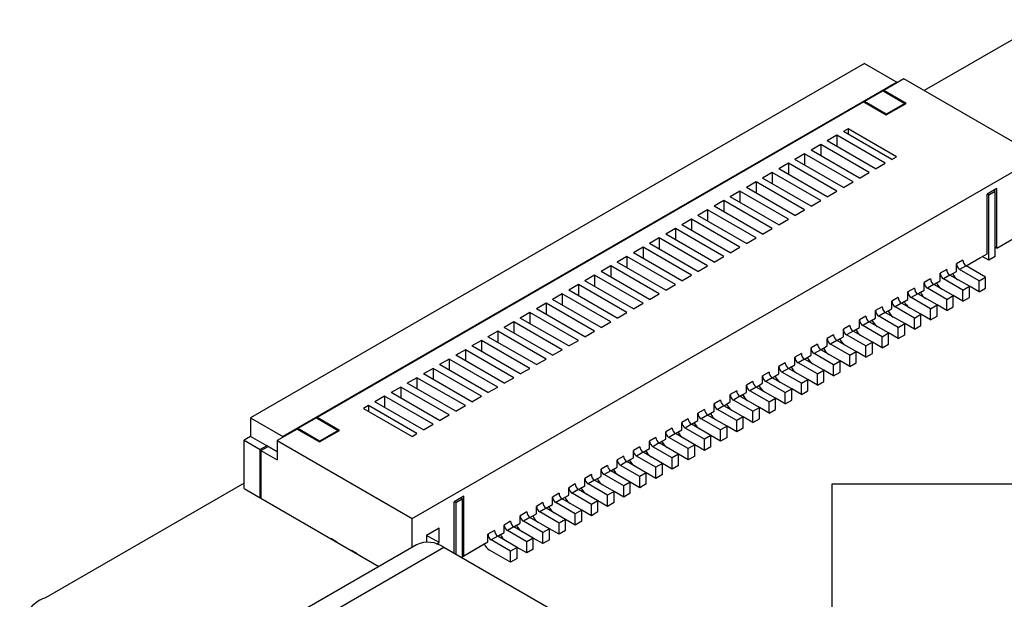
# Model space of a CAD drawing. Header units: millimetres. Extents: x 1707 to 1854, y 2274 to 2502.
# Tile 5 of 22: x 1722 to 1744, y 2304 to 2317. Entities that reach past the tile are written whole.
import ezdxf

# ---------------------------------------------------------------- set-up
doc = ezdxf.new("R2010")
doc.units = ezdxf.units.MM

msp = doc.modelspace()

# ---------------------------------------------------------------- linework, layer by layer
at = {"color": 7, "linetype": 'Continuous', "lineweight": 25}
for p, q in [((1744.841, 2317.108), (1742.154, 2315.557)), ((1740.846, 2316.149), (1727.411, 2308.393)), ((1740.846, 2316.149), (1741.555, 2315.74)), ((1741.71, 2315.813), (1741.272, 2315.56)), ((1744.664, 2314.108), (1741.71, 2315.813)), ((1741.555, 2315.74), (1728.12, 2307.984)), ((1741.258, 2315.552), (1740.848, 2315.316)), ((1741.258, 2315.552), (1741.734, 2315.277)), ((1741.762, 2315.277), (1741.272, 2315.56)), ((1741.272, 2315.544), (1741.272, 2315.56)), ((1741.555, 2315.724), (1741.555, 2315.74)), ((1740.834, 2315.308), (1728.868, 2308.4)), ((1740.834, 2315.308), (1741.325, 2315.025)), ((1741.325, 2315.041), (1740.848, 2315.316)), ((1740.848, 2315.3), (1740.848, 2315.316)), ((1741.325, 2315.025), (1741.762, 2315.277)), ((1741.734, 2315.277), (1741.325, 2315.041)), ((1741.734, 2315.277), (1741.734, 2315.261)), ((1741.325, 2315.041), (1741.325, 2315.025)), ((1740.492, 2314.72), (1740.386, 2314.659)), ((1741.553, 2314.108), (1740.492, 2314.72)), ((1740.492, 2314.72), (1740.492, 2314.598)), ((1740.245, 2314.578), (1740.033, 2314.455)), ((1741.305, 2313.965), (1740.245, 2314.578)), ((1740.245, 2314.578), (1740.245, 2314.333)), ((1741.447, 2314.047), (1740.386, 2314.659)), ((1739.891, 2314.374), (1739.679, 2314.251)), ((1740.74, 2313.639), (1739.679, 2314.251)), ((1740.952, 2313.761), (1739.891, 2314.374)), ((1739.891, 2314.374), (1739.891, 2314.129)), ((1741.093, 2313.843), (1740.033, 2314.455)), ((1730.946, 2306.189), (1744.664, 2314.108)), ((1739.538, 2314.169), (1739.326, 2314.047)), ((1740.386, 2313.435), (1739.326, 2314.047)), ((1740.598, 2313.557), (1739.538, 2314.169)), ((1739.538, 2314.169), (1739.538, 2313.924)), ((1741.447, 2314.047), (1741.553, 2314.108)), ((1739.184, 2313.965), (1738.972, 2313.843)), ((1740.033, 2313.231), (1738.972, 2313.843)), ((1740.245, 2313.353), (1739.184, 2313.965)), ((1739.184, 2313.965), (1739.184, 2313.72)), ((1741.093, 2313.843), (1741.305, 2313.965)), ((1738.831, 2313.761), (1738.618, 2313.639)), ((1739.679, 2313.026), (1738.618, 2313.639)), ((1739.891, 2313.149), (1738.831, 2313.761)), ((1738.831, 2313.761), (1738.831, 2313.516)), ((1740.74, 2313.639), (1740.952, 2313.761)), ((1738.477, 2313.557), (1738.265, 2313.435)), ((1739.326, 2312.822), (1738.265, 2313.435)), ((1739.538, 2312.945), (1738.477, 2313.557)), ((1738.477, 2313.557), (1738.477, 2313.312)), ((1740.386, 2313.435), (1740.598, 2313.557)), ((1743.745, 2313.414), (1743.533, 2313.292)), ((1743.745, 2312.108), (1743.745, 2313.414)), ((1738.123, 2313.353), (1737.911, 2313.231)), ((1738.972, 2312.618), (1737.911, 2313.231)), ((1739.184, 2312.741), (1738.123, 2313.353)), ((1738.123, 2313.353), (1738.123, 2313.108)), ((1740.033, 2313.231), (1740.245, 2313.353)), ((1743.533, 2311.985), (1743.533, 2313.292)), ((1743.568, 2313.271), (1743.533, 2313.292)), ((1743.568, 2313.271), (1743.71, 2313.353)), ((1743.568, 2311.842), (1743.568, 2313.271)), ((1743.71, 2313.353), (1743.674, 2313.373)), ((1743.71, 2311.924), (1743.71, 2313.353)), ((1737.77, 2313.149), (1737.558, 2313.026)), ((1738.618, 2312.414), (1737.558, 2313.026)), ((1738.831, 2312.537), (1737.77, 2313.149)), ((1737.77, 2313.149), (1737.77, 2312.904)), ((1739.679, 2313.026), (1739.891, 2313.149)), ((1737.063, 2312.741), (1736.851, 2312.618)), ((1738.123, 2312.128), (1737.063, 2312.741)), ((1737.063, 2312.741), (1737.063, 2312.496)), ((1737.416, 2312.945), (1737.204, 2312.822)), ((1738.265, 2312.21), (1737.204, 2312.822)), ((1738.477, 2312.332), (1737.416, 2312.945)), ((1737.416, 2312.945), (1737.416, 2312.7)), ((1738.972, 2312.618), (1739.184, 2312.741)), ((1739.326, 2312.822), (1739.538, 2312.945)), ((1736.709, 2312.537), (1736.497, 2312.414)), ((1737.77, 2311.924), (1736.709, 2312.537)), ((1736.709, 2312.537), (1736.709, 2312.292)), ((1737.911, 2312.006), (1736.851, 2312.618)), ((1738.618, 2312.414), (1738.831, 2312.537)), ((1743.745, 2312.108), (1744.664, 2312.638)), ((1736.356, 2312.332), (1736.144, 2312.21)), ((1737.416, 2311.72), (1736.356, 2312.332)), ((1736.356, 2312.332), (1736.356, 2312.088)), ((1737.558, 2311.802), (1736.497, 2312.414)), ((1738.265, 2312.21), (1738.477, 2312.332)), ((1736.002, 2312.128), (1735.79, 2312.006)), ((1737.063, 2311.516), (1736.002, 2312.128)), ((1736.002, 2312.128), (1736.002, 2311.883)), ((1737.204, 2311.598), (1736.144, 2312.21)), ((1737.911, 2312.006), (1738.123, 2312.128)), ((1743.745, 2312.108), (1743.71, 2312.128)), ((1735.649, 2311.924), (1735.436, 2311.802)), ((1736.709, 2311.312), (1735.649, 2311.924)), ((1735.649, 2311.924), (1735.649, 2311.679)), ((1736.851, 2311.394), (1735.79, 2312.006)), ((1737.558, 2311.802), (1737.77, 2311.924)), ((1743.073, 2311.72), (1743.533, 2311.985)), ((1743.073, 2311.72), (1743.391, 2311.904)), ((1743.391, 2311.904), (1743.391, 2311.904)), ((1743.568, 2311.842), (1743.427, 2311.924)), ((1743.71, 2311.924), (1743.568, 2311.842)), ((1735.295, 2311.72), (1735.083, 2311.598)), ((1736.356, 2311.108), (1735.295, 2311.72)), ((1735.295, 2311.72), (1735.295, 2311.475)), ((1736.497, 2311.19), (1735.436, 2311.802)), ((1737.204, 2311.598), (1737.416, 2311.72)), ((1743.003, 2311.842), (1742.861, 2311.761)), ((1742.861, 2311.597), (1742.861, 2311.761)), ((1743.073, 2311.72), (1742.932, 2311.638)), ((1743.497, 2311.475), (1743.073, 2311.72)), ((1734.941, 2311.516), (1734.729, 2311.394)), ((1736.002, 2310.904), (1734.941, 2311.516)), ((1734.941, 2311.516), (1734.941, 2311.271)), ((1736.144, 2310.985), (1735.083, 2311.598)), ((1736.851, 2311.394), (1737.063, 2311.516)), ((1742.649, 2311.638), (1742.508, 2311.557)), ((1742.508, 2311.393), (1742.508, 2311.557)), ((1742.72, 2311.516), (1742.578, 2311.434)), ((1742.72, 2311.516), (1742.861, 2311.597)), ((1742.72, 2311.516), (1742.78, 2311.551)), ((1743.144, 2311.271), (1742.72, 2311.516)), ((1743.356, 2311.393), (1742.932, 2311.638)), ((1743.356, 2311.393), (1743.497, 2311.475)), ((1743.497, 2311.23), (1743.497, 2311.475)), ((1734.588, 2311.312), (1734.376, 2311.19)), ((1735.649, 2310.7), (1734.588, 2311.312)), ((1734.588, 2311.312), (1734.588, 2311.067)), ((1735.79, 2310.781), (1734.729, 2311.394)), ((1736.497, 2311.19), (1736.709, 2311.312)), ((1741.942, 2311.23), (1741.8, 2311.148)), ((1742.295, 2311.434), (1742.154, 2311.353)), ((1742.154, 2311.189), (1742.154, 2311.353)), ((1742.366, 2311.312), (1742.225, 2311.23)), ((1742.649, 2310.985), (1742.225, 2311.23)), ((1742.366, 2311.312), (1742.508, 2311.393)), ((1742.366, 2311.312), (1742.427, 2311.347)), ((1742.79, 2311.067), (1742.366, 2311.312)), ((1743.003, 2311.189), (1742.578, 2311.434)), ((1743.003, 2311.189), (1743.144, 2311.271)), ((1743.144, 2311.026), (1743.144, 2311.271)), ((1743.356, 2311.148), (1743.144, 2311.271)), ((1743.356, 2311.148), (1743.356, 2311.393)), ((1743.356, 2311.148), (1743.497, 2311.23)), ((1734.234, 2311.108), (1734.022, 2310.985)), ((1735.295, 2310.496), (1734.234, 2311.108)), ((1734.234, 2311.108), (1734.234, 2310.863)), ((1735.436, 2310.577), (1734.376, 2311.19)), ((1736.144, 2310.985), (1736.356, 2311.108)), ((1741.588, 2311.026), (1741.447, 2310.944)), ((1741.8, 2310.985), (1741.8, 2311.148)), ((1742.013, 2311.108), (1741.871, 2311.026)), ((1742.295, 2310.781), (1741.871, 2311.026)), ((1742.013, 2311.108), (1742.154, 2311.189)), ((1742.013, 2311.108), (1742.073, 2311.143)), ((1742.437, 2310.863), (1742.013, 2311.108)), ((1742.649, 2310.985), (1742.79, 2311.067)), ((1742.79, 2310.822), (1742.79, 2311.067)), ((1743.003, 2310.944), (1742.79, 2311.067)), ((1743.003, 2310.944), (1743.003, 2311.189)), ((1743.003, 2310.944), (1743.144, 2311.026)), ((1733.881, 2310.904), (1733.669, 2310.781)), ((1734.941, 2310.291), (1733.881, 2310.904)), ((1733.881, 2310.904), (1733.881, 2310.659)), ((1735.083, 2310.373), (1734.022, 2310.985)), ((1735.79, 2310.781), (1736.002, 2310.904)), ((1741.235, 2310.822), (1741.093, 2310.74)), ((1741.447, 2310.781), (1741.447, 2310.944)), ((1741.659, 2310.904), (1741.518, 2310.822)), ((1741.942, 2310.577), (1741.518, 2310.822)), ((1741.659, 2310.904), (1741.8, 2310.985)), ((1741.659, 2310.904), (1741.72, 2310.939)), ((1742.083, 2310.659), (1741.659, 2310.904)), ((1742.295, 2310.781), (1742.437, 2310.863)), ((1742.437, 2310.618), (1742.437, 2310.863)), ((1742.649, 2310.74), (1742.437, 2310.863)), ((1742.649, 2310.74), (1742.649, 2310.985)), ((1742.649, 2310.74), (1742.79, 2310.822)), ((1733.527, 2310.7), (1733.315, 2310.577)), ((1734.588, 2310.087), (1733.527, 2310.7)), ((1733.527, 2310.7), (1733.527, 2310.455)), ((1734.729, 2310.169), (1733.669, 2310.781)), ((1735.436, 2310.577), (1735.649, 2310.7)), ((1740.881, 2310.618), (1740.74, 2310.536)), ((1741.093, 2310.577), (1741.093, 2310.74)), ((1741.305, 2310.699), (1741.164, 2310.618)), ((1741.588, 2310.373), (1741.164, 2310.618)), ((1741.305, 2310.699), (1741.447, 2310.781)), ((1741.305, 2310.699), (1741.366, 2310.734)), ((1741.73, 2310.455), (1741.305, 2310.699)), ((1741.942, 2310.577), (1742.083, 2310.659)), ((1742.083, 2310.414), (1742.083, 2310.659)), ((1742.295, 2310.536), (1742.083, 2310.659)), ((1742.295, 2310.536), (1742.295, 2310.781)), ((1742.295, 2310.536), (1742.437, 2310.618)), ((1733.174, 2310.496), (1732.962, 2310.373)), ((1734.022, 2309.761), (1732.962, 2310.373)), ((1734.234, 2309.883), (1733.174, 2310.496)), ((1733.174, 2310.496), (1733.174, 2310.251)), ((1734.376, 2309.965), (1733.315, 2310.577)), ((1735.083, 2310.373), (1735.295, 2310.496)), ((1740.528, 2310.414), (1740.386, 2310.332)), ((1740.598, 2310.291), (1740.74, 2310.373)), ((1740.74, 2310.373), (1740.74, 2310.536)), ((1740.952, 2310.495), (1740.81, 2310.414)), ((1741.235, 2310.169), (1740.81, 2310.414)), ((1740.952, 2310.495), (1741.093, 2310.577)), ((1740.952, 2310.495), (1741.013, 2310.53)), ((1741.376, 2310.25), (1740.952, 2310.495)), ((1741.588, 2310.373), (1741.73, 2310.455)), ((1741.588, 2310.128), (1741.588, 2310.373)), ((1741.73, 2310.21), (1741.73, 2310.455)), ((1741.942, 2310.332), (1741.73, 2310.454)), ((1741.942, 2310.332), (1741.942, 2310.577)), ((1741.942, 2310.332), (1742.083, 2310.414)), ((1732.82, 2310.291), (1732.608, 2310.169)), ((1733.669, 2309.557), (1732.608, 2310.169)), ((1733.881, 2309.679), (1732.82, 2310.291)), ((1732.82, 2310.291), (1732.82, 2310.047)), ((1734.729, 2310.169), (1734.941, 2310.291)), ((1740.174, 2310.21), (1740.033, 2310.128)), ((1740.245, 2310.087), (1740.386, 2310.169)), ((1740.386, 2310.169), (1740.386, 2310.332)), ((1740.598, 2310.291), (1740.457, 2310.21)), ((1740.881, 2309.965), (1740.457, 2310.21)), ((1740.598, 2310.291), (1740.659, 2310.326)), ((1741.023, 2310.046), (1740.598, 2310.291)), ((1741.235, 2310.169), (1741.376, 2310.25)), ((1741.235, 2309.924), (1741.235, 2310.169)), ((1741.376, 2310.005), (1741.376, 2310.25)), ((1741.588, 2310.128), (1741.376, 2310.25)), ((1741.588, 2310.128), (1741.73, 2310.21)), ((1732.467, 2310.087), (1732.254, 2309.965)), ((1733.315, 2309.353), (1732.254, 2309.965)), ((1733.527, 2309.475), (1732.467, 2310.087)), ((1732.467, 2310.087), (1732.467, 2309.842)), ((1734.376, 2309.965), (1734.588, 2310.087)), ((1739.821, 2310.006), (1739.679, 2309.924)), ((1739.891, 2309.883), (1740.033, 2309.965)), ((1740.033, 2309.965), (1740.033, 2310.128)), ((1740.245, 2310.087), (1740.103, 2310.006)), ((1740.528, 2309.761), (1740.103, 2310.006)), ((1740.245, 2310.087), (1740.305, 2310.122)), ((1740.669, 2309.842), (1740.245, 2310.087)), ((1740.881, 2309.965), (1741.023, 2310.046)), ((1740.881, 2309.72), (1740.881, 2309.965)), ((1741.023, 2309.801), (1741.023, 2310.046)), ((1741.235, 2309.924), (1741.023, 2310.046)), ((1741.235, 2309.924), (1741.376, 2310.005)), ((1732.113, 2309.883), (1731.901, 2309.761)), ((1732.962, 2309.149), (1731.901, 2309.761)), ((1733.174, 2309.271), (1732.113, 2309.883)), ((1732.113, 2309.883), (1732.113, 2309.638)), ((1734.022, 2309.761), (1734.234, 2309.883)), ((1739.467, 2309.801), (1739.326, 2309.72)), ((1739.326, 2309.556), (1739.326, 2309.72)), ((1739.538, 2309.679), (1739.679, 2309.761)), ((1739.679, 2309.761), (1739.679, 2309.924)), ((1739.891, 2309.883), (1739.75, 2309.801)), ((1740.174, 2309.556), (1739.75, 2309.801)), ((1739.891, 2309.883), (1739.952, 2309.918)), ((1740.316, 2309.638), (1739.891, 2309.883)), ((1740.528, 2309.761), (1740.669, 2309.842)), ((1740.528, 2309.516), (1740.528, 2309.761)), ((1740.669, 2309.597), (1740.669, 2309.842)), ((1740.881, 2309.72), (1740.669, 2309.842)), ((1740.881, 2309.72), (1741.023, 2309.801)), ((1731.76, 2309.679), (1731.547, 2309.557)), ((1732.608, 2308.944), (1731.547, 2309.557)), ((1732.82, 2309.067), (1731.76, 2309.679)), ((1731.76, 2309.679), (1731.76, 2309.434)), ((1733.669, 2309.557), (1733.881, 2309.679)), ((1739.113, 2309.597), (1738.972, 2309.516)), ((1738.972, 2309.352), (1738.972, 2309.516)), ((1739.184, 2309.475), (1739.326, 2309.556)), ((1739.184, 2309.475), (1739.245, 2309.51)), ((1739.538, 2309.679), (1739.396, 2309.597)), ((1739.821, 2309.352), (1739.396, 2309.597)), ((1739.538, 2309.679), (1739.598, 2309.714)), ((1739.962, 2309.434), (1739.538, 2309.679)), ((1740.174, 2309.556), (1740.316, 2309.638)), ((1740.174, 2309.312), (1740.174, 2309.556)), ((1740.316, 2309.393), (1740.316, 2309.638)), ((1740.528, 2309.516), (1740.316, 2309.638)), ((1740.528, 2309.516), (1740.669, 2309.597)), ((1731.406, 2309.475), (1731.194, 2309.353)), ((1732.254, 2308.74), (1731.194, 2309.353)), ((1732.467, 2308.863), (1731.406, 2309.475)), ((1731.406, 2309.475), (1731.406, 2309.23)), ((1733.315, 2309.353), (1733.527, 2309.475)), ((1738.76, 2309.393), (1738.618, 2309.312)), ((1738.618, 2309.148), (1738.618, 2309.312)), ((1738.831, 2309.271), (1738.972, 2309.352)), ((1738.831, 2309.271), (1738.891, 2309.306)), ((1739.184, 2309.475), (1739.043, 2309.393)), ((1739.467, 2309.148), (1739.043, 2309.393)), ((1739.608, 2309.23), (1739.184, 2309.475)), ((1739.821, 2309.352), (1739.962, 2309.434)), ((1739.821, 2309.107), (1739.821, 2309.352)), ((1739.962, 2309.189), (1739.962, 2309.434)), ((1740.174, 2309.312), (1739.962, 2309.434)), ((1740.174, 2309.312), (1740.316, 2309.393)), ((1731.052, 2309.271), (1730.84, 2309.149)), ((1731.901, 2308.536), (1730.84, 2309.149)), ((1732.113, 2308.659), (1731.052, 2309.271)), ((1731.052, 2309.271), (1731.052, 2309.026)), ((1732.962, 2309.149), (1733.174, 2309.271)), ((1738.406, 2309.189), (1738.265, 2309.107)), ((1738.265, 2308.944), (1738.265, 2309.107)), ((1738.477, 2309.067), (1738.618, 2309.148)), ((1738.477, 2309.067), (1738.538, 2309.102)), ((1738.831, 2309.271), (1738.689, 2309.189)), ((1739.113, 2308.944), (1738.689, 2309.189)), ((1739.255, 2309.026), (1738.831, 2309.271)), ((1739.467, 2309.148), (1739.608, 2309.23)), ((1739.467, 2308.903), (1739.467, 2309.148)), ((1739.608, 2308.985), (1739.608, 2309.23)), ((1739.821, 2309.107), (1739.608, 2309.23)), ((1739.821, 2309.107), (1739.962, 2309.189)), ((1730.345, 2308.863), (1730.133, 2308.74)), ((1731.406, 2308.25), (1730.345, 2308.863)), ((1730.345, 2308.863), (1730.345, 2308.618)), ((1730.699, 2309.067), (1730.487, 2308.944)), ((1731.547, 2308.332), (1730.487, 2308.944)), ((1731.76, 2308.455), (1730.699, 2309.067)), ((1730.699, 2309.067), (1730.699, 2308.822)), ((1732.254, 2308.74), (1732.467, 2308.863)), ((1732.608, 2308.944), (1732.82, 2309.067)), ((1738.053, 2308.985), (1737.911, 2308.903)), ((1737.911, 2308.74), (1737.911, 2308.903)), ((1738.123, 2308.863), (1737.982, 2308.781)), ((1738.123, 2308.863), (1738.265, 2308.944)), ((1738.548, 2308.618), (1738.123, 2308.863)), ((1738.124, 2308.863), (1738.184, 2308.898)), ((1738.477, 2309.067), (1738.336, 2308.985)), ((1738.76, 2308.74), (1738.336, 2308.985)), ((1738.901, 2308.822), (1738.477, 2309.067)), ((1739.113, 2308.944), (1739.255, 2309.026)), ((1739.113, 2308.699), (1739.113, 2308.944)), ((1739.255, 2308.781), (1739.255, 2309.026)), ((1739.467, 2308.903), (1739.255, 2309.026)), ((1739.467, 2308.903), (1739.608, 2308.985)), ((1729.992, 2308.659), (1729.886, 2308.597)), ((1731.052, 2308.046), (1729.992, 2308.659)), ((1729.992, 2308.659), (1729.992, 2308.536)), ((1731.194, 2308.128), (1730.133, 2308.74)), ((1731.901, 2308.536), (1732.113, 2308.659)), ((1737.699, 2308.781), (1737.558, 2308.699)), ((1737.558, 2308.536), (1737.558, 2308.699)), ((1737.77, 2308.658), (1737.629, 2308.577)), ((1737.77, 2308.658), (1737.911, 2308.74)), ((1737.77, 2308.658), (1737.831, 2308.693)), ((1738.194, 2308.414), (1737.77, 2308.658)), ((1738.406, 2308.536), (1737.982, 2308.781)), ((1738.76, 2308.74), (1738.901, 2308.822)), ((1738.76, 2308.495), (1738.76, 2308.74)), ((1738.901, 2308.577), (1738.901, 2308.822)), ((1739.113, 2308.699), (1738.901, 2308.822)), ((1739.113, 2308.699), (1739.255, 2308.781)), ((1729.886, 2308.597), (1730.946, 2307.985)), ((1731.547, 2308.332), (1731.76, 2308.455)), ((1737.346, 2308.577), (1737.204, 2308.495)), ((1737.204, 2308.332), (1737.204, 2308.495)), ((1737.416, 2308.454), (1737.275, 2308.373)), ((1737.416, 2308.454), (1737.558, 2308.536)), ((1737.416, 2308.454), (1737.477, 2308.489)), ((1737.841, 2308.209), (1737.416, 2308.454)), ((1738.053, 2308.332), (1737.629, 2308.577)), ((1738.406, 2308.536), (1738.548, 2308.618)), ((1738.406, 2308.291), (1738.406, 2308.536)), ((1738.548, 2308.373), (1738.548, 2308.618)), ((1738.76, 2308.495), (1738.548, 2308.618)), ((1738.76, 2308.495), (1738.901, 2308.577)), ((1727.411, 2308.393), (1728.12, 2307.984)), ((1727.411, 2308.393), (1727.411, 2307.985)), ((1728.854, 2308.392), (1728.445, 2308.156)), ((1728.854, 2308.392), (1729.331, 2308.117)), ((1729.359, 2308.117), (1728.868, 2308.4)), ((1728.868, 2308.384), (1728.868, 2308.4)), ((1731.194, 2308.128), (1731.406, 2308.25)), ((1736.992, 2308.373), (1736.851, 2308.291)), ((1736.851, 2308.128), (1736.851, 2308.291)), ((1737.063, 2308.25), (1736.921, 2308.169)), ((1737.063, 2308.25), (1737.204, 2308.332)), ((1737.063, 2308.25), (1737.123, 2308.285)), ((1737.487, 2308.005), (1737.063, 2308.25)), ((1737.699, 2308.128), (1737.275, 2308.373)), ((1738.194, 2308.414), (1738.053, 2308.332)), ((1738.053, 2308.087), (1738.053, 2308.332)), ((1738.194, 2308.169), (1738.194, 2308.414)), ((1738.406, 2308.291), (1738.194, 2308.413)), ((1738.406, 2308.291), (1738.548, 2308.373)), ((1728.431, 2308.147), (1727.992, 2307.894)), ((1728.431, 2308.147), (1728.921, 2307.864)), ((1728.921, 2307.881), (1728.445, 2308.156)), ((1728.445, 2308.139), (1728.445, 2308.156)), ((1728.921, 2307.864), (1729.359, 2308.117)), ((1729.331, 2308.117), (1728.921, 2307.881)), ((1729.331, 2308.117), (1729.331, 2308.1)), ((1730.946, 2307.985), (1731.052, 2308.046)), ((1736.639, 2308.169), (1736.497, 2308.087)), ((1736.497, 2307.924), (1736.497, 2308.087)), ((1736.709, 2308.046), (1736.568, 2307.964)), ((1736.709, 2308.046), (1736.851, 2308.128)), ((1736.709, 2308.046), (1736.77, 2308.081)), ((1737.134, 2307.801), (1736.709, 2308.046)), ((1737.346, 2307.924), (1736.921, 2308.169)), ((1737.487, 2308.005), (1737.346, 2307.924)), ((1737.487, 2307.76), (1737.487, 2308.005)), ((1737.699, 2307.883), (1737.487, 2308.005)), ((1737.841, 2308.209), (1737.699, 2308.128)), ((1737.699, 2307.883), (1737.699, 2308.128)), ((1737.841, 2307.964), (1737.841, 2308.209)), ((1738.053, 2308.087), (1737.841, 2308.209)), ((1738.194, 2308.169), (1738.053, 2308.087)), ((1727.411, 2307.985), (1727.269, 2307.903)), ((1727.269, 2307.903), (1727.623, 2307.699)), ((1727.269, 2306.842), (1727.269, 2307.903)), ((1727.764, 2307.781), (1727.411, 2307.985)), ((1727.764, 2307.781), (1727.623, 2307.699)), ((1727.992, 2307.649), (1727.764, 2307.781)), ((1727.992, 2307.894), (1730.946, 2306.189)), ((1727.992, 2307.894), (1727.992, 2307.47)), ((1728.12, 2307.968), (1728.12, 2307.984)), ((1728.921, 2307.881), (1728.921, 2307.864)), ((1736.285, 2307.964), (1736.144, 2307.883)), ((1736.144, 2307.72), (1736.144, 2307.883)), ((1736.356, 2307.842), (1736.214, 2307.76)), ((1736.356, 2307.842), (1736.497, 2307.924)), ((1736.356, 2307.842), (1736.416, 2307.877)), ((1736.78, 2307.597), (1736.356, 2307.842)), ((1736.992, 2307.72), (1736.568, 2307.964)), ((1737.134, 2307.801), (1736.992, 2307.72)), ((1737.134, 2307.556), (1737.134, 2307.801)), ((1737.346, 2307.679), (1737.134, 2307.801)), ((1737.346, 2307.679), (1737.346, 2307.924)), ((1737.841, 2307.964), (1737.699, 2307.883)), ((1727.623, 2306.638), (1727.623, 2307.699)), ((1727.637, 2307.675), (1727.793, 2307.765)), ((1727.637, 2307.675), (1727.637, 2306.63)), ((1727.637, 2307.675), (1727.992, 2307.47)), ((1735.931, 2307.76), (1735.79, 2307.679)), ((1735.79, 2307.515), (1735.79, 2307.679)), ((1736.002, 2307.638), (1735.861, 2307.556)), ((1736.002, 2307.638), (1736.144, 2307.72)), ((1736.002, 2307.638), (1736.063, 2307.673)), ((1736.426, 2307.393), (1736.002, 2307.638)), ((1736.639, 2307.515), (1736.214, 2307.76)), ((1736.78, 2307.597), (1736.639, 2307.515)), ((1736.78, 2307.352), (1736.78, 2307.597)), ((1736.992, 2307.475), (1736.78, 2307.597)), ((1736.992, 2307.475), (1736.992, 2307.72)), ((1737.487, 2307.76), (1737.346, 2307.679)), ((1735.224, 2307.352), (1735.083, 2307.271)), ((1735.578, 2307.556), (1735.436, 2307.475)), ((1735.436, 2307.311), (1735.436, 2307.475)), ((1735.649, 2307.434), (1735.507, 2307.352)), ((1735.931, 2307.107), (1735.507, 2307.352)), ((1735.649, 2307.434), (1735.79, 2307.515)), ((1735.649, 2307.434), (1735.709, 2307.469)), ((1736.073, 2307.189), (1735.649, 2307.434)), ((1736.285, 2307.311), (1735.861, 2307.556)), ((1736.426, 2307.393), (1736.285, 2307.311)), ((1736.426, 2307.148), (1736.426, 2307.393)), ((1736.639, 2307.27), (1736.426, 2307.393)), ((1736.639, 2307.27), (1736.639, 2307.515)), ((1736.78, 2307.352), (1736.639, 2307.27)), ((1737.134, 2307.556), (1736.992, 2307.475)), ((1734.871, 2307.148), (1734.729, 2307.066)), ((1735.083, 2307.107), (1735.083, 2307.271)), ((1735.295, 2307.23), (1735.154, 2307.148)), ((1735.578, 2306.903), (1735.154, 2307.148)), ((1735.295, 2307.23), (1735.436, 2307.311)), ((1735.295, 2307.23), (1735.356, 2307.265)), ((1735.719, 2306.985), (1735.295, 2307.23)), ((1736.073, 2307.189), (1735.931, 2307.107)), ((1736.073, 2306.944), (1736.073, 2307.189)), ((1736.285, 2307.066), (1736.073, 2307.189)), ((1736.285, 2307.066), (1736.285, 2307.311)), ((1736.426, 2307.148), (1736.285, 2307.066)), ((1727.269, 2306.964), (1722.921, 2304.454)), ((1734.517, 2306.944), (1734.376, 2306.862)), ((1734.729, 2306.903), (1734.729, 2307.066)), ((1734.941, 2307.026), (1734.8, 2306.944)), ((1735.224, 2306.699), (1734.8, 2306.944)), ((1735.366, 2306.781), (1734.941, 2307.026)), ((1734.942, 2307.026), (1735.083, 2307.107)), ((1734.942, 2307.026), (1735.002, 2307.061)), ((1735.719, 2306.985), (1735.578, 2306.903)), ((1735.719, 2306.74), (1735.719, 2306.985)), ((1735.931, 2306.862), (1735.719, 2306.985)), ((1735.931, 2306.862), (1735.931, 2307.107)), ((1736.073, 2306.944), (1735.931, 2306.862)), ((1755.632, 2306.937), (1740.132, 2306.937)), ((1740.132, 2306.937), (1740.132, 2298.567)), ((1727.269, 2306.842), (1727.623, 2306.638)), ((1734.164, 2306.74), (1734.022, 2306.658)), ((1734.376, 2306.699), (1734.376, 2306.862)), ((1734.588, 2306.822), (1734.447, 2306.74)), ((1734.871, 2306.495), (1734.447, 2306.74)), ((1734.588, 2306.822), (1734.729, 2306.903)), ((1734.588, 2306.821), (1734.649, 2306.857)), ((1735.012, 2306.577), (1734.588, 2306.822)), ((1735.366, 2306.781), (1735.224, 2306.699)), ((1735.366, 2306.536), (1735.366, 2306.781)), ((1735.578, 2306.658), (1735.366, 2306.781)), ((1735.578, 2306.658), (1735.578, 2306.903)), ((1735.719, 2306.74), (1735.578, 2306.658)), ((1727.623, 2306.638), (1727.637, 2306.646)), ((1727.637, 2306.63), (1730.22, 2305.139)), ((1732.078, 2306.679), (1731.866, 2306.556)), ((1731.866, 2305.426), (1731.866, 2306.556)), ((1731.901, 2306.536), (1731.866, 2306.556)), ((1731.901, 2306.536), (1732.042, 2306.618)), ((1731.901, 2306.536), (1731.901, 2305.406)), ((1732.042, 2306.618), (1732.007, 2306.638)), ((1732.042, 2306.618), (1732.042, 2305.324)), ((1732.078, 2305.372), (1732.078, 2306.679)), ((1733.81, 2306.536), (1733.669, 2306.454)), ((1733.881, 2306.413), (1734.022, 2306.495)), ((1734.022, 2306.495), (1734.022, 2306.658)), ((1734.234, 2306.617), (1734.093, 2306.536)), ((1734.517, 2306.291), (1734.093, 2306.536)), ((1734.234, 2306.617), (1734.376, 2306.699)), ((1734.234, 2306.617), (1734.295, 2306.652)), ((1734.659, 2306.372), (1734.234, 2306.617)), ((1735.012, 2306.577), (1734.871, 2306.495)), ((1734.871, 2306.25), (1734.871, 2306.495)), ((1735.012, 2306.332), (1735.012, 2306.577)), ((1735.224, 2306.454), (1735.012, 2306.577)), ((1735.224, 2306.454), (1735.224, 2306.699)), ((1735.366, 2306.536), (1735.224, 2306.454)), ((1733.457, 2306.332), (1733.315, 2306.25)), ((1733.527, 2306.209), (1733.669, 2306.291)), ((1733.669, 2306.291), (1733.669, 2306.454)), ((1733.881, 2306.413), (1733.739, 2306.332)), ((1734.164, 2306.087), (1733.739, 2306.332)), ((1733.881, 2306.413), (1733.942, 2306.448)), ((1734.305, 2306.168), (1733.881, 2306.413)), ((1734.659, 2306.372), (1734.517, 2306.291)), ((1734.517, 2306.046), (1734.517, 2306.291)), ((1734.659, 2306.128), (1734.659, 2306.372)), ((1734.871, 2306.25), (1734.659, 2306.372)), ((1735.012, 2306.332), (1734.871, 2306.25)), ((1730.946, 2305.558), (1730.946, 2306.189)), ((1733.103, 2306.128), (1732.962, 2306.046)), ((1733.174, 2306.005), (1733.315, 2306.087)), ((1733.315, 2306.087), (1733.315, 2306.25)), ((1733.527, 2306.209), (1733.386, 2306.128)), ((1733.81, 2305.883), (1733.386, 2306.128)), ((1733.527, 2306.209), (1733.588, 2306.244)), ((1733.952, 2305.964), (1733.527, 2306.209)), ((1734.305, 2306.168), (1734.164, 2306.087)), ((1734.164, 2305.842), (1734.164, 2306.087)), ((1734.305, 2305.923), (1734.305, 2306.168)), ((1734.517, 2306.046), (1734.305, 2306.168)), ((1734.659, 2306.128), (1734.517, 2306.046)), ((1731.537, 2305.977), (1731.265, 2305.819)), ((1731.537, 2305.662), (1731.537, 2305.977)), ((1732.749, 2305.923), (1732.608, 2305.842)), ((1732.608, 2305.679), (1732.608, 2305.842)), ((1732.82, 2305.801), (1732.962, 2305.883)), ((1732.962, 2305.883), (1732.962, 2306.046)), ((1733.174, 2306.005), (1733.032, 2305.923)), ((1733.457, 2305.679), (1733.032, 2305.923)), ((1733.174, 2306.005), (1733.234, 2306.04)), ((1733.598, 2305.76), (1733.174, 2306.005)), ((1733.952, 2305.964), (1733.81, 2305.883)), ((1733.81, 2305.638), (1733.81, 2305.883)), ((1733.952, 2305.719), (1733.952, 2305.964)), ((1734.164, 2305.842), (1733.952, 2305.964)), ((1734.305, 2305.923), (1734.164, 2305.842)), ((1729.179, 2305.74), (1729.177, 2305.741)), ((1729.302, 2305.668), (1729.179, 2305.74)), ((1729.304, 2305.667), (1729.302, 2305.668)), ((1731.265, 2305.819), (1731.265, 2305.67)), ((1731.537, 2305.662), (1731.265, 2305.819)), ((1731.481, 2305.63), (1731.537, 2305.662)), ((1732.042, 2305.352), (1732.527, 2305.632)), ((1732.078, 2305.372), (1732.608, 2305.679)), ((1732.82, 2305.801), (1732.679, 2305.719)), ((1733.103, 2305.474), (1732.679, 2305.719)), ((1732.82, 2305.801), (1732.881, 2305.836)), ((1733.244, 2305.556), (1732.82, 2305.801)), ((1733.598, 2305.76), (1733.457, 2305.679)), ((1733.457, 2305.434), (1733.457, 2305.679)), ((1733.598, 2305.515), (1733.598, 2305.76)), ((1733.81, 2305.638), (1733.598, 2305.76)), ((1733.952, 2305.719), (1733.81, 2305.638)), ((1731.043, 2305.614), (1725.881, 2302.634)), ((1731.643, 2305.554), (1726.481, 2302.575)), ((1729.621, 2305.485), (1729.619, 2305.486)), ((1729.744, 2305.413), (1729.621, 2305.485)), ((1729.746, 2305.412), (1729.744, 2305.413)), ((1735.515, 2303.319), (1731.643, 2305.554)), ((1733.103, 2305.229), (1732.643, 2305.495)), ((1733.244, 2305.556), (1733.103, 2305.474)), ((1733.103, 2305.229), (1733.103, 2305.474)), ((1733.244, 2305.311), (1733.244, 2305.556)), ((1733.457, 2305.434), (1733.244, 2305.556)), ((1733.598, 2305.515), (1733.457, 2305.434)), ((1732.078, 2305.372), (1732.042, 2305.393)), ((1733.244, 2305.311), (1733.103, 2305.229))]:
    msp.add_line(p, q, dxfattribs=at)
at = {"color": 8, "linetype": 'Continuous', "lineweight": 25}
for p, q in [((1729.179, 2305.74), (1729.179, 2305.74)), ((1729.302, 2305.668), (1729.302, 2305.668)), ((1729.621, 2305.485), (1729.621, 2305.485)), ((1729.744, 2305.413), (1729.744, 2305.413))]:
    msp.add_line(p, q, dxfattribs=at)
at = {"color": 7, "linetype": 'Continuous', "lineweight": 25}
for centre, radius, start, end in [((1743.015, 2311.768), 0.154, 182.6055, 237.3945), ((1743.156, 2311.849), 0.154, 182.6055, 237.3945), ((1742.661, 2311.564), 0.154, 182.6055, 237.3945), ((1742.802, 2311.645), 0.154, 182.6055, 237.3945), ((1743.058, 2311.668), 0.302, 202.892, 236.8542), ((1742.095, 2311.237), 0.154, 182.6055, 237.3945), ((1742.308, 2311.36), 0.154, 182.6055, 237.3945), ((1742.449, 2311.441), 0.154, 182.6055, 237.3945), ((1742.705, 2311.464), 0.302, 202.896, 236.8543), ((1741.742, 2311.033), 0.154, 182.6055, 237.3945), ((1741.954, 2311.155), 0.154, 182.6055, 237.3945), ((1742.351, 2311.26), 0.302, 202.892, 236.8542), ((1741.388, 2310.829), 0.154, 182.6055, 237.3945), ((1741.6, 2310.951), 0.154, 182.6055, 237.3945), ((1741.998, 2311.056), 0.302, 202.892, 236.8542), ((1741.035, 2310.625), 0.154, 182.6055, 237.3945), ((1741.247, 2310.747), 0.154, 182.6055, 237.3945), ((1741.644, 2310.852), 0.302, 202.896, 236.8543), ((1740.681, 2310.421), 0.154, 182.6055, 237.3945), ((1740.893, 2310.543), 0.154, 182.6055, 237.3945), ((1741.291, 2310.648), 0.302, 202.892, 236.8542), ((1740.328, 2310.217), 0.154, 182.6055, 237.3945), ((1740.54, 2310.339), 0.154, 182.6055, 237.3945), ((1740.937, 2310.444), 0.302, 202.896, 236.8543), ((1739.974, 2310.013), 0.154, 182.6055, 237.3945), ((1740.186, 2310.135), 0.154, 182.6055, 237.3945), ((1740.583, 2310.24), 0.302, 202.892, 236.8542), ((1739.479, 2309.727), 0.154, 182.6055, 237.3945), ((1739.621, 2309.808), 0.154, 182.6055, 237.3945), ((1739.833, 2309.931), 0.154, 182.6055, 237.3945), ((1740.23, 2310.035), 0.302, 202.892, 236.8542), ((1739.126, 2309.523), 0.154, 182.6055, 237.3945), ((1739.267, 2309.604), 0.154, 182.6055, 237.3945), ((1739.523, 2309.627), 0.302, 202.892, 236.8542), ((1739.876, 2309.831), 0.302, 202.892, 236.8542), ((1738.772, 2309.319), 0.154, 182.6055, 237.3945), ((1738.913, 2309.4), 0.154, 182.6055, 237.3945), ((1739.169, 2309.423), 0.302, 202.892, 236.8542), ((1738.418, 2309.114), 0.154, 182.6055, 237.3945), ((1738.56, 2309.196), 0.154, 182.6055, 237.3945), ((1738.816, 2309.219), 0.302, 202.892, 236.8542), ((1738.065, 2308.91), 0.154, 182.6055, 237.3945), ((1738.206, 2308.992), 0.154, 182.6055, 237.3945), ((1738.462, 2309.015), 0.302, 202.892, 236.8542), ((1737.711, 2308.706), 0.154, 182.6055, 237.3945), ((1737.853, 2308.788), 0.154, 182.6055, 237.3945), ((1738.109, 2308.811), 0.302, 202.892, 236.8542), ((1737.358, 2308.502), 0.154, 182.6055, 237.3945), ((1737.499, 2308.584), 0.154, 182.6055, 237.3945), ((1737.755, 2308.607), 0.302, 202.892, 236.8542), ((1737.004, 2308.298), 0.154, 182.6055, 237.3945), ((1737.146, 2308.38), 0.154, 182.6055, 237.3945), ((1737.401, 2308.403), 0.302, 202.892, 236.8542), ((1736.651, 2308.094), 0.154, 182.6055, 237.3945), ((1736.792, 2308.176), 0.154, 182.6055, 237.3945), ((1737.048, 2308.199), 0.302, 202.896, 236.8543), ((1736.297, 2307.89), 0.154, 182.6055, 237.3945), ((1736.439, 2307.971), 0.154, 182.6055, 237.3945), ((1736.694, 2307.994), 0.302, 202.896, 236.8543), ((1735.944, 2307.686), 0.154, 182.6055, 237.3945), ((1736.085, 2307.767), 0.154, 182.6055, 237.3945), ((1736.341, 2307.79), 0.302, 202.892, 236.8542), ((1735.378, 2307.359), 0.154, 182.6055, 237.3945), ((1735.59, 2307.482), 0.154, 182.6055, 237.3945), ((1735.731, 2307.563), 0.154, 182.6055, 237.3945), ((1735.987, 2307.586), 0.302, 202.892, 236.8542), ((1735.024, 2307.155), 0.154, 182.6055, 237.3945), ((1735.236, 2307.278), 0.154, 182.6055, 237.3945), ((1735.634, 2307.382), 0.302, 202.892, 236.8542), ((1734.671, 2306.951), 0.154, 182.6055, 237.3945), ((1734.883, 2307.073), 0.154, 182.6055, 237.3945), ((1735.28, 2307.178), 0.302, 202.892, 236.8542), ((1734.317, 2306.747), 0.154, 182.6055, 237.3945), ((1734.529, 2306.869), 0.154, 182.6055, 237.3945), ((1734.927, 2306.974), 0.302, 202.892, 236.8542), ((1733.964, 2306.543), 0.154, 182.6055, 237.3945), ((1734.176, 2306.665), 0.154, 182.6055, 237.3945), ((1734.573, 2306.77), 0.302, 202.892, 236.8542), ((1733.61, 2306.339), 0.154, 182.6055, 237.3945), ((1733.822, 2306.461), 0.154, 182.6055, 237.3945), ((1734.219, 2306.566), 0.302, 202.892, 236.8542), ((1733.257, 2306.135), 0.154, 182.6055, 237.3945), ((1733.469, 2306.257), 0.154, 182.6055, 237.3945), ((1733.866, 2306.362), 0.302, 202.896, 236.8543), ((1732.762, 2305.849), 0.154, 182.6055, 237.3945), ((1732.903, 2305.93), 0.154, 182.6055, 237.3945), ((1733.115, 2306.053), 0.154, 182.6055, 237.3945), ((1733.512, 2306.157), 0.302, 202.892, 236.8542), ((1731.291, 2305.064), 0.604, 54.3824, 114.3071), ((1732.804, 2305.748), 0.3, 202.8333, 237.6921), ((1733.159, 2305.953), 0.302, 202.892, 236.8542), ((1723.231, 2303.638), 0.873, 110.7834, 249.2166)]:
    msp.add_arc(centre, radius, start, end, dxfattribs=at)

doc.saveas('drawing.dxf')
